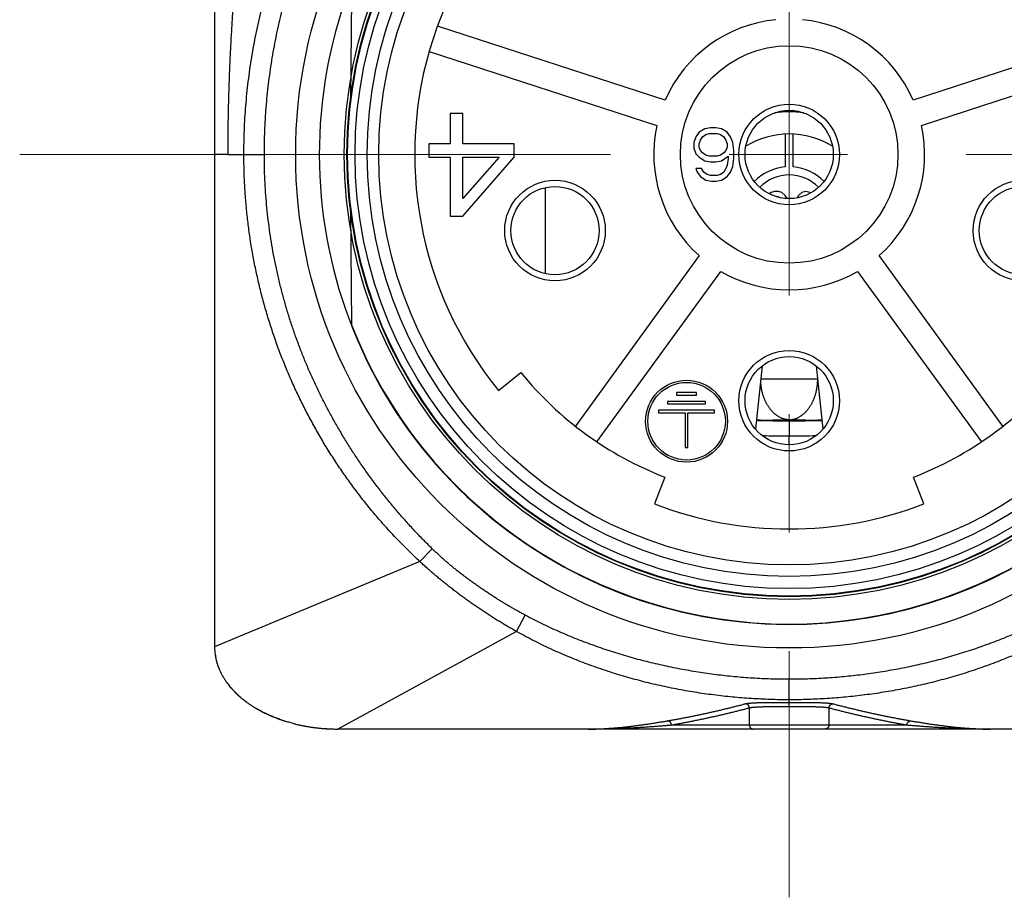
# Model space of a CAD drawing. Header units: millimetres. Extents: x 0 to 1071, y 0 to 742.
# Tile 28 of 130: x 131 to 155, y 362 to 384. Entities that reach past the tile are written whole.
import ezdxf

# ---------------------------------------------------------------- set-up
doc = ezdxf.new("R2010")
doc.units = ezdxf.units.MM
doc.header["$LTSCALE"] = 0.454724
doc.linetypes.add('CENTER', pattern=[50.8, 31.75, -6.35, 6.35, -6.35])
for name, color, linetype in [('NoLayerName_001', 7, 'Continuous'), ('NoLayerName_004', 7, 'Continuous'), ('NoLayerName_006', 7, 'Continuous'), ('NoLayerName_007', 7, 'Continuous')]:
    doc.layers.add(name, color=color, linetype=linetype)

msp = doc.modelspace()

# ---------------------------------------------------------------- linework, layer by layer
at = {"layer": 'NoLayerName_001', "color": 4, "linetype": 'CENTER', "lineweight": 13}
for p, q in [((150, 484), (150, 362.5)), ((168.75, 380.6), (131.25, 380.6))]:
    msp.add_line(p, q, dxfattribs=at)
at = {"layer": 'NoLayerName_001', "color": 60, "linetype": 'Continuous', "lineweight": 25}
for p, q in [((139.336196, 384.747607), (139.31192, 381.965856)), ((146.977202, 381.923892), (141.427546, 383.727084)), ((158.572454, 383.727084), (153.022798, 381.923892)), ((141.226685, 383.108898), (146.776341, 381.305705)), ((153.223659, 381.305705), (158.773315, 383.108898)), ((149.9, 381.097498), (149.9, 380.295826)), ((150.1, 380.295826), (150.1, 381.097498)), ((136.326054, 380.6), (137.211199, 380.6)), ((144.05592, 379.792272), (144.05592, 377.698404)), ((149.5625, 379.674468), (149.524363, 379.638515)), ((149.64375, 379.7), (149.5625, 379.674468)), ((149.74125, 379.7), (149.64375, 379.7)), ((149.690217, 379.57234), (149.725, 379.57234)), ((149.725, 379.57234), (149.79, 379.546809)), ((149.8225, 379.674468), (149.74125, 379.7)), ((149.90375, 379.597872), (149.8225, 379.674468)), ((149.947959, 379.528411), (149.90375, 379.597872)), ((150.22875, 379.597872), (150.195167, 379.545107)), ((150.31, 379.674468), (150.22875, 379.597872)), ((150.4075, 379.7), (150.31, 379.674468)), ((150.505, 379.674468), (150.4075, 379.7)), ((150.519955, 379.66037), (150.505, 379.674468)), ((139.31192, 379.234144), (139.336196, 376.452393)), ((147.806808, 378.134253), (144.791217, 373.983649)), ((155.208783, 373.983649), (152.193192, 378.134253)), ((145.317078, 373.601588), (148.332669, 377.752193)), ((151.667331, 377.752193), (154.682922, 373.601588)), ((142.916903, 374.847143), (143.460264, 375.288458)), ((149.34269, 375.450319), (149.180533, 373.90751)), ((150.65731, 375.450319), (150.819467, 373.90751)), ((149.303564, 375.134438), (150.696436, 375.134438)), ((150, 374.13459), (150, 374.11088)), ((150, 374.11088), (150, 373.742101)), ((150, 373.654042), (150, 373.7421)), ((150, 373.570355), (150, 373.654042)), ((150, 373.523921), (150, 373.570355)), ((146.969313, 372.738985), (146.717506, 372.085844)), ((153.282494, 372.085844), (153.030687, 372.738985)), ((140.997706, 370.684054), (141.30053, 370.994319)), ((140.997706, 370.684054), (135.999901, 368.6)), ((143.357821, 368.974308), (143.56958, 369.373012)), ((143.357821, 368.974309), (138.999929, 366.6)), ((150, 367.150868), (150, 367.811208)), ((149.029426, 366.7), (149.029426, 367.116848)), ((150.970574, 366.7), (150.970574, 367.116848)), ((161, 366.6), (139, 366.6)), ((147.130471, 366.7), (152.869529, 366.7))]:
    msp.add_line(p, q, dxfattribs=at)
for radius in [12.025, 10.8425, 10.28, 10, 2.65, 1.225, 1.075]:
    msp.add_circle((150, 380.6), radius, dxfattribs=at)
for centre, radius, start, end in [((150, 380.6), 9.125, 104.9166666, 219.0833334), ((150, 380.6), 9.125, 320.9166667, 75.0833334), ((150, 380.6), 3.3, 95.651928, 156.348072), ((150, 380.6), 3.3, 23.651928, 84.348072), ((150, 379.1), 2.539938, 81.888632, 98.1010805), ((149.005505, 378.009494), 3.764187, 75.817873, 76.3958293), ((148.998635, 377.982432), 3.792107, 74.8228977, 75.8174213), ((147.349386, 379.221132), 3.588366, 42.7926889, 43.1013266), ((147.316198, 379.190424), 3.633581, 42.3867855, 42.7924954), ((148.993993, 377.965142), 3.81001, 74.6898963, 74.8235988), ((152.686199, 379.188092), 3.636924, 137.2053573, 137.6115349), ((151.003986, 377.973061), 3.801838, 105.1771203, 105.3122337), ((150.997005, 377.999273), 3.774713, 103.5308745, 105.17902), ((152.653928, 379.217954), 3.592956, 136.8991737, 137.2051629), ((150, 380.6), 3.3, 167.651928, 228.348072), ((150, 380.6), 3.3, 311.651928, 12.348072), ((150, 379.1), 2, 58.1214335, 121.8785665), ((150, 379.1), 1.2, 94.7801918, 135.2465236), ((150, 379.1), 1.2, 44.7534764, 85.2198082), ((150, 379.1), 1, 44.4026946, 135.5973054), ((150, 380.6), 3.3, 239.651928, 300.348072), ((150, 380.600031), 11.442011, 201.2533161, 338.7466839), ((150, 380.6), 8.425, 219.0833334, 248.9166666), ((150, 380.6), 8.425, 291.0833333, 320.9166667), ((149.998432, 411.017306), 36.906426, 268.7647106, 270.002435), ((149.436191, 408.457669), 34.327709, 269.6124705, 270.9410853), ((150.564362, 408.453313), 34.323363, 269.0578709, 270.3866339), ((150.002106, 410.993935), 36.883056, 269.9967277, 271.235237), ((150.111865, 403.698175), 29.956284, 268.5228539, 269.7860421), ((149.888206, 403.701743), 29.959851, 270.2137975, 271.4768285), ((150, 380.6), 9.125, 248.9166666, 291.0833333)]:
    msp.add_arc(centre, radius, start, end, dxfattribs=at)
for points, knots in [([(136.712784, 380.6), (136.713777, 380.69889), (136.714308, 380.896728), (136.723837, 381.193393), (136.738598, 381.489907), (136.759538, 381.786124), (136.786415, 382.081904), (136.819304, 382.377107), (136.858194, 382.671591), (136.903096, 382.965217), (136.954037, 383.257842), (137.011072, 383.549318), (137.074253, 383.839497), (137.143629, 384.128233), (137.219253, 384.415377), (137.301176, 384.700782), (137.389448, 384.9843), (137.484115, 385.265769), (137.585181, 385.545029), (137.692642, 385.821911), (137.806498, 386.096243), (137.926746, 386.367853), (138.053385, 386.636569), (138.186412, 386.902219), (138.325828, 387.164618), (138.471572, 387.423595), (138.623515, 387.678997), (138.781558, 387.930641), (138.945517, 388.178412), (139.115512, 388.421955), (139.290533, 388.661795), (139.412737, 388.817435), (139.473129, 388.895761)], [0, 0, 0, 0, 0.296684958, 0.593474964, 0.890349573, 1.187289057, 1.484274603, 1.781288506, 2.078314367, 2.375337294, 2.672344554, 2.969327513, 3.266282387, 3.563210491, 3.860118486, 4.157018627, 4.453929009, 4.750867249, 5.04782939, 5.344808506, 5.641801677, 5.938810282, 6.235840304, 6.53290262, 6.830012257, 7.127163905, 7.424327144, 7.721469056, 8.01855574, 8.315552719, 8.612425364, 8.909139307, 8.909139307, 8.909139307, 8.909139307]), ([(137.211199, 380.600002), (137.212151, 380.695573), (137.212661, 380.886769), (137.221786, 381.173476), (137.235904, 381.460041), (137.255913, 381.746326), (137.281565, 382.032199), (137.312921, 382.31753), (137.349959, 382.602185), (137.392678, 382.886035), (137.441083, 383.168952), (137.495193, 383.45081), (137.555026, 383.731485), (137.620599, 384.010854), (137.69193, 384.288793), (137.769036, 384.565178), (137.851935, 384.839884), (137.940641, 385.112781), (138.035151, 385.383737), (138.135457, 385.652616), (138.241553, 385.91928), (138.353434, 386.183591), (138.471091, 386.445413), (138.594519, 386.704606), (138.723709, 386.961024), (138.858627, 387.214511), (138.999209, 387.46491), (139.145413, 387.712038), (139.297116, 387.955768), (139.454486, 388.195764), (139.61661, 388.432477), (139.729972, 388.586474), (139.785978, 388.663927)], [0, 0, 0, 0, 0.286726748, 0.573552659, 0.860458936, 1.147426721, 1.434437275, 1.721472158, 2.008513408, 2.295543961, 2.582553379, 2.869538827, 3.156500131, 3.443439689, 3.730362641, 4.017277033, 4.304193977, 4.591124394, 4.878068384, 5.165025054, 5.451996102, 5.738986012, 6.026002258, 6.313055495, 6.600158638, 6.887301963, 7.174451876, 7.461575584, 7.748642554, 8.035624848, 8.322497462, 8.609238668, 8.609238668, 8.609238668, 8.609238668]), ([(140.997706, 370.684054), (140.908467, 370.769101), (140.728073, 370.937338), (140.468543, 371.201266), (140.215667, 371.471795), (139.970774, 371.749842), (139.73368, 372.034721), (139.504605, 372.326177), (139.283662, 372.623841), (139.070979, 372.927385), (138.866682, 373.236525), (138.670907, 373.551025), (138.483773, 373.870661), (138.305401, 374.195207), (138.135911, 374.52444), (137.975423, 374.858134), (137.824057, 375.196066), (137.681937, 375.538004), (137.549159, 375.883701), (137.425826, 376.232905), (137.312036, 376.585364), (137.207891, 376.940826), (137.113492, 377.299039), (137.028937, 377.659749), (136.95434, 378.022699), (136.889745, 378.387595), (136.835117, 378.754121), (136.790474, 379.121954), (136.75569, 379.49077), (136.731168, 379.860251), (136.715333, 380.230058), (136.714441, 380.476731), (136.712788, 380.6)], [0, 0, 0, 0, 0.36982325, 0.739894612, 1.110188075, 1.480664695, 1.851273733, 2.221953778, 2.592633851, 2.963236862, 3.333731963, 3.704137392, 4.074472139, 4.444754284, 4.815001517, 5.185231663, 5.555463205, 5.925712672, 6.295985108, 6.666282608, 7.036607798, 7.406964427, 7.777357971, 8.147796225, 8.518288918, 8.888825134, 9.259367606, 9.629872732, 10.000292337, 10.370574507, 10.740664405, 11.110505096, 11.110505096, 11.110505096, 11.110505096]), ([(141.30053, 370.994319), (141.228353, 371.066389), (141.082776, 371.209355), (140.871628, 371.430973), (140.664855, 371.65669), (140.463313, 371.887106), (140.26686, 372.121836), (140.075638, 372.360816), (139.889718, 372.603951), (139.709182, 372.851164), (139.534108, 373.102372), (139.364589, 373.357475), (139.200729, 373.616354), (139.042642, 373.878877), (138.890443, 374.144911), (138.744245, 374.414324), (138.604165, 374.686983), (138.470316, 374.962754), (138.342812, 375.241506), (138.221772, 375.523107), (138.107286, 375.807419), (137.999412, 376.094291), (137.898216, 376.38358), (137.80376, 376.67514), (137.716107, 376.968825), (137.63532, 377.264491), (137.561463, 377.561991), (137.494598, 377.86118), (137.434796, 378.161903), (137.382064, 378.463981), (137.336388, 378.767217), (137.297755, 379.071416), (137.266179, 379.376379), (137.241571, 379.681909), (137.224218, 379.98781), (137.213009, 380.293876), (137.212371, 380.497991), (137.211199, 380.600002)], [0, 0, 0, 0, 0.305994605, 0.612062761, 0.91816969, 1.224276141, 1.530342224, 1.836372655, 2.142406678, 2.448485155, 2.754649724, 3.060922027, 3.367283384, 3.673711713, 3.980186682, 4.286690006, 4.593205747, 4.89972061, 5.206224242, 5.512709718, 5.819177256, 6.125632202, 6.432080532, 6.738528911, 7.044984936, 7.351457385, 7.657956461, 7.964494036, 8.271081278, 8.577707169, 8.884346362, 9.190970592, 9.49754914, 9.804049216, 10.110436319, 10.416674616, 10.722727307, 10.722727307, 10.722727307, 10.722727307]), ([(149.320966, 374.927771), (149.319621, 374.937314), (149.316795, 374.956382), (149.31338, 374.985096), (149.310426, 375.013858), (149.30802, 375.042669), (149.306046, 375.071508), (149.305186, 375.090758), (149.3047, 375.100378)], [0, 0, 0, 0, 0.02891326, 0.0578261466, 0.0867385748, 0.1156491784, 0.1445553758, 0.1734534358, 0.1734534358, 0.1734534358, 0.1734534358]), ([(150.679035, 374.92777), (150.680379, 374.937314), (150.683205, 374.956382), (150.68662, 374.985095), (150.689575, 375.013857), (150.69198, 375.042668), (150.693954, 375.071508), (150.694814, 375.090757), (150.6953, 375.100378)], [0, 0, 0, 0, 0.0289132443, 0.0578261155, 0.0867385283, 0.1156491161, 0.1445552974, 0.173453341, 0.173453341, 0.173453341, 0.173453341]), ([(150, 374.13459), (149.990371, 374.135042), (149.971068, 374.13553), (149.942255, 374.138764), (149.913635, 374.143457), (149.885333, 374.149849), (149.857461, 374.157846), (149.830108, 374.16742), (149.803325, 374.178465), (149.77715, 374.190896), (149.75162, 374.204621), (149.726767, 374.219555), (149.702615, 374.235624), (149.679176, 374.252759), (149.656462, 374.270895), (149.634482, 374.289966), (149.613245, 374.309906), (149.592761, 374.330651), (149.573039, 374.352134), (149.55409, 374.374291), (149.535923, 374.397056), (149.518545, 374.420367), (149.501956, 374.444173), (149.486142, 374.468435), (149.471078, 374.493127), (149.456739, 374.518222), (149.443097, 374.543695), (149.430129, 374.569521), (149.41781, 374.595673), (149.406146, 374.622133), (149.395137, 374.64888), (149.384787, 374.675894), (149.375097, 374.703153), (149.36607, 374.730635), (149.357707, 374.758324), (149.349999, 374.786198), (149.342935, 374.814241), (149.336496, 374.842434), (149.330697, 374.870765), (149.325433, 374.899201), (149.322503, 374.918256), (149.320966, 374.927771)], [0, 0, 0, 0, 0.028920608, 0.057892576, 0.086893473, 0.115898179, 0.144880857, 0.173837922, 0.202791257, 0.231754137, 0.260729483, 0.289712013, 0.318707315, 0.34772945, 0.376786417, 0.405880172, 0.435007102, 0.464158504, 0.493321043, 0.522477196, 0.551605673, 0.580681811, 0.609687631, 0.638637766, 0.66755189, 0.696446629, 0.72533565, 0.754229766, 0.783134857, 0.812049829, 0.840972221, 0.869899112, 0.898827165, 0.927752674, 0.956672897, 0.985589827, 1.014505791, 1.043422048, 1.072338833, 1.101255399, 1.13017022, 1.13017022, 1.13017022, 1.13017022]), ([(150, 374.13459), (150.00963, 374.135042), (150.028933, 374.13553), (150.057745, 374.138764), (150.086366, 374.143457), (150.114667, 374.149849), (150.14254, 374.157846), (150.169892, 374.16742), (150.196675, 374.178465), (150.22285, 374.190896), (150.24838, 374.204621), (150.273233, 374.219555), (150.297385, 374.235624), (150.320824, 374.252759), (150.343538, 374.270895), (150.365518, 374.289966), (150.386755, 374.309906), (150.407239, 374.330651), (150.426961, 374.352134), (150.44591, 374.374291), (150.464077, 374.397056), (150.481455, 374.420367), (150.498044, 374.444173), (150.513858, 374.468435), (150.528922, 374.493126), (150.543261, 374.518221), (150.556902, 374.543695), (150.569871, 374.569521), (150.58219, 374.595673), (150.593854, 374.622133), (150.604863, 374.64888), (150.615213, 374.675894), (150.624903, 374.703152), (150.63393, 374.730635), (150.642293, 374.758324), (150.650001, 374.786198), (150.657065, 374.81424), (150.663503, 374.842434), (150.669303, 374.870764), (150.674567, 374.899201), (150.677497, 374.918255), (150.679035, 374.92777)], [0, 0, 0, 0, 0.028920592, 0.057892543, 0.086893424, 0.115898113, 0.144880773, 0.173837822, 0.202791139, 0.231754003, 0.260729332, 0.289711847, 0.318707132, 0.34772925, 0.376786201, 0.405879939, 0.435006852, 0.464158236, 0.493320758, 0.522476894, 0.551605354, 0.580681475, 0.609687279, 0.638637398, 0.667551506, 0.696446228, 0.725335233, 0.754229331, 0.783134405, 0.812049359, 0.840971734, 0.869898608, 0.898826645, 0.927752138, 0.956672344, 0.985589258, 1.014505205, 1.043421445, 1.072338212, 1.101254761, 1.130169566, 1.130169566, 1.130169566, 1.130169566]), ([(143.56958, 369.373012), (143.542206, 369.387723), (143.487351, 369.416952), (143.405696, 369.461959), (143.324406, 369.507631), (143.243546, 369.554071), (143.163093, 369.601219), (143.083048, 369.64906), (143.003405, 369.697566), (142.92416, 369.746712), (142.84531, 369.796483), (142.766858, 369.846873), (142.688806, 369.897876), (142.611155, 369.949487), (142.533906, 370.001699), (142.457062, 370.054507), (142.380622, 370.107904), (142.304591, 370.161885), (142.228997, 370.216479), (142.153875, 370.271719), (142.079256, 370.327636), (142.005171, 370.384259), (141.931655, 370.44162), (141.858738, 370.499749), (141.786456, 370.558677), (141.714839, 370.618422), (141.643906, 370.678983), (141.573686, 370.740369), (141.504193, 370.802571), (141.435488, 370.865628), (141.367466, 370.929411), (141.322906, 370.972752), (141.30053, 370.994319)], [0, 0, 0, 0, 0.09322907, 0.186464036, 0.279704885, 0.372950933, 0.466200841, 0.559452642, 0.652703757, 0.745951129, 0.839193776, 0.932433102, 1.025670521, 1.118907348, 1.212144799, 1.305383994, 1.398625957, 1.49187095, 1.585116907, 1.678362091, 1.771605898, 1.864848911, 1.958092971, 2.051341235, 2.144598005, 2.237863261, 2.331132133, 2.424400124, 2.517663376, 2.610918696, 2.704163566, 2.797396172, 2.797396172, 2.797396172, 2.797396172]), ([(143.357821, 368.974308), (143.323918, 368.993451), (143.255967, 369.031488), (143.154888, 369.090041), (143.05431, 369.14946), (142.954326, 369.20988), (142.854911, 369.27123), (142.756072, 369.333497), (142.657804, 369.396649), (142.560113, 369.46068), (142.463006, 369.52559), (142.366485, 369.591378), (142.270556, 369.658044), (142.175224, 369.725586), (142.080495, 369.794002), (141.98638, 369.863294), (141.892899, 369.933464), (141.800074, 370.004515), (141.707924, 370.076447), (141.616472, 370.149265), (141.525737, 370.222968), (141.435741, 370.297558), (141.346505, 370.373041), (141.258043, 370.449407), (141.17041, 370.526697), (141.083495, 370.604768), (141.026368, 370.657701), (140.997706, 370.684054)], [0, 0, 0, 0, 0.116802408, 0.233613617, 0.350431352, 0.467252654, 0.584073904, 0.700890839, 0.817699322, 0.934501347, 1.051302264, 1.168107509, 1.284922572, 1.401752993, 1.518604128, 1.635475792, 1.752362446, 1.869258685, 1.986159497, 2.103060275, 2.219956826, 2.336845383, 2.453722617, 2.570585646, 2.687432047, 2.804259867, 2.921067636, 2.921067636, 2.921067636, 2.921067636]), ([(150, 367.811208), (149.925793, 367.811802), (149.777351, 367.812123), (149.554734, 367.817805), (149.332188, 367.826569), (149.109778, 367.838956), (148.887567, 367.854793), (148.665618, 367.874099), (148.443994, 367.896842), (148.222754, 367.923003), (148.001956, 367.952571), (147.781657, 367.985554), (147.56191, 368.021957), (147.342767, 368.061784), (147.124282, 368.105042), (146.906509, 368.151734), (146.689501, 368.201865), (146.473313, 368.255441), (146.258006, 368.312472), (146.043642, 368.372969), (145.830282, 368.436944), (145.617989, 368.504406), (145.406825, 368.575367), (145.196853, 368.649838), (144.988139, 368.727827), (144.780758, 368.80934), (144.574793, 368.894375), (144.370336, 368.982943), (144.167454, 369.075002), (143.966314, 369.170703), (143.766709, 369.269484), (143.635432, 369.338795), (143.56958, 369.373012)], [0, 0, 0, 0, 0.222629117, 0.445305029, 0.668020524, 0.890767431, 1.113536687, 1.336318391, 1.559101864, 1.78187597, 2.004635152, 2.227380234, 2.450112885, 2.672835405, 2.895550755, 3.1182626, 3.340975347, 3.563692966, 3.786415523, 4.009143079, 4.231876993, 4.454619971, 4.67737612, 4.900151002, 5.122951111, 5.345771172, 5.56859415, 5.791404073, 6.014186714, 6.236929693, 6.459622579, 6.682256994, 6.682256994, 6.682256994, 6.682256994]), ([(156.43042, 369.373012), (156.364568, 369.338795), (156.233291, 369.269484), (156.033686, 369.170703), (155.832546, 369.075002), (155.629664, 368.982943), (155.425207, 368.894375), (155.219242, 368.80934), (155.011861, 368.727827), (154.803147, 368.649838), (154.593175, 368.575367), (154.382011, 368.504406), (154.169718, 368.436944), (153.956358, 368.372969), (153.741994, 368.312472), (153.526687, 368.255441), (153.310499, 368.201865), (153.093491, 368.151734), (152.875718, 368.105042), (152.657233, 368.061784), (152.43809, 368.021957), (152.218343, 367.985554), (151.998044, 367.952571), (151.777246, 367.923003), (151.556006, 367.896842), (151.334382, 367.874099), (151.112433, 367.854793), (150.890222, 367.838956), (150.667812, 367.826569), (150.445266, 367.817805), (150.222649, 367.812123), (150.074207, 367.811802), (150, 367.811208)], [0, 0, 0, 0, 0.222634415, 0.445327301, 0.668070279, 0.89085292, 1.113662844, 1.336485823, 1.559305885, 1.782105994, 2.004880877, 2.227637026, 2.450380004, 2.673113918, 2.895841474, 3.11856403, 3.34128165, 3.563994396, 3.786706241, 4.009421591, 4.23214411, 4.454876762, 4.677621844, 4.900381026, 5.123155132, 5.345938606, 5.56872031, 5.791489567, 6.014236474, 6.236951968, 6.459627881, 6.682256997, 6.682256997, 6.682256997, 6.682256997]), ([(150, 367.312793), (149.923158, 367.313412), (149.769446, 367.313746), (149.538925, 367.319669), (149.308478, 367.328813), (149.078176, 367.341747), (148.848083, 367.358296), (148.618267, 367.378484), (148.388795, 367.402285), (148.15973, 367.429682), (147.931135, 367.460673), (147.703074, 367.49528), (147.475608, 367.53352), (147.248796, 367.575411), (147.0227, 367.62097), (146.79738, 367.670217), (146.572898, 367.723167), (146.349319, 367.779838), (146.126714, 367.840253), (145.905159, 367.904434), (145.684729, 367.972402), (145.4655, 368.04418), (145.247548, 368.11979), (145.03095, 368.199252), (144.815787, 368.28259), (144.602147, 368.369806), (144.390116, 368.460881), (144.179797, 368.555813), (143.971263, 368.654541), (143.764697, 368.757213), (143.559866, 368.86321), (143.425329, 368.93759), (143.357821, 368.974309)], [0, 0, 0, 0, 0.230533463, 0.461116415, 0.691740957, 0.922398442, 1.153079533, 1.383774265, 1.614472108, 1.845162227, 2.075838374, 2.306500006, 2.537148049, 2.767784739, 2.998413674, 3.229039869, 3.459669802, 3.690309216, 3.92095641, 4.151609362, 4.38226816, 4.612935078, 4.843614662, 5.074313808, 5.30504119, 5.535792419, 5.766549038, 5.997293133, 6.228008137, 6.45867895, 6.689292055, 6.919835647, 6.919835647, 6.919835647, 6.919835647]), ([(156.642179, 368.974309), (156.574671, 368.93759), (156.440135, 368.86321), (156.235303, 368.757213), (156.028737, 368.654541), (155.820203, 368.555813), (155.609884, 368.460881), (155.397853, 368.369806), (155.184213, 368.28259), (154.96905, 368.199252), (154.752452, 368.11979), (154.5345, 368.04418), (154.315271, 367.972402), (154.094841, 367.904434), (153.873286, 367.840253), (153.650681, 367.779838), (153.427102, 367.723167), (153.20262, 367.670217), (152.9773, 367.62097), (152.751204, 367.575411), (152.524392, 367.53352), (152.296926, 367.49528), (152.068865, 367.460673), (151.84027, 367.429682), (151.611205, 367.402285), (151.381733, 367.378484), (151.151917, 367.358296), (150.921824, 367.341747), (150.691522, 367.328813), (150.461075, 367.319669), (150.230554, 367.313746), (150.076842, 367.313412), (150, 367.312793)], [0, 0, 0, 0, 0.230543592, 0.461156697, 0.69182751, 0.922542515, 1.15328661, 1.38404323, 1.614794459, 1.845521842, 2.076220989, 2.306900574, 2.537567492, 2.768226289, 2.998879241, 3.229526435, 3.460165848, 3.690795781, 3.921421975, 4.15205091, 4.3826876, 4.613335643, 4.843997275, 5.074673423, 5.305363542, 5.536061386, 5.766756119, 5.99743721, 6.228094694, 6.458719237, 6.689302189, 6.919835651, 6.919835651, 6.919835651, 6.919835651]), ([(147.035649, 366.799856), (147.067628, 366.805405), (147.131609, 366.816376), (147.227447, 366.833595), (147.323208, 366.851251), (147.418876, 366.869411), (147.514457, 366.888039), (147.60995, 366.907124), (147.705356, 366.92665), (147.800675, 366.946602), (147.895907, 366.966964), (147.991054, 366.987721), (148.086116, 367.008858), (148.181091, 367.030376), (148.275977, 367.052276), (148.370772, 367.074558), (148.465475, 367.097225), (148.560083, 367.120277), (148.654596, 367.143711), (148.749007, 367.167545), (148.843331, 367.191717), (148.906114, 367.208212), (148.937518, 367.216411)], [0, 0, 0, 0, 0.097370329, 0.194742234, 0.292116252, 0.389492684, 0.486871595, 0.584252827, 0.681636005, 0.779020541, 0.876405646, 0.973790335, 1.071173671, 1.168555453, 1.265935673, 1.363314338, 1.460691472, 1.558067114, 1.655441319, 1.752814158, 1.850185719, 1.947556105, 1.947556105, 1.947556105, 1.947556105]), ([(147.130471, 366.7), (147.162402, 366.705555), (147.226286, 366.716538), (147.32198, 366.733778), (147.417594, 366.751455), (147.513117, 366.769639), (147.608551, 366.78829), (147.703897, 366.8074), (147.799156, 366.826951), (147.894327, 366.846928), (147.989411, 366.867316), (148.08441, 366.888098), (148.179323, 366.909261), (148.274149, 366.930803), (148.368887, 366.952725), (148.463534, 366.975027), (148.55809, 366.997707), (148.652552, 367.020767), (148.746921, 367.044202), (148.841191, 367.068027), (148.935375, 367.092184), (148.998068, 367.108657), (149.029426, 367.116848)], [0, 0, 0, 0, 0.097231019, 0.194463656, 0.291698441, 0.388935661, 0.486175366, 0.583417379, 0.680661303, 0.777906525, 0.875152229, 0.9723974, 1.069641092, 1.166883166, 1.264123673, 1.361362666, 1.4586002, 1.555836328, 1.653071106, 1.750304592, 1.847536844, 1.94476792, 1.94476792, 1.94476792, 1.94476792]), ([(148.937518, 367.216406), (148.946178, 367.2183), (148.963427, 367.222533), (148.989815, 367.226227), (149.016235, 367.229467), (149.042713, 367.232141), (149.069216, 367.234401), (149.095743, 367.236339), (149.122291, 367.238024), (149.148855, 367.239485), (149.17543, 367.24076), (149.202012, 367.241887), (149.228598, 367.242892), (149.255186, 367.243787), (149.281776, 367.244584), (149.308368, 367.245295), (149.334962, 367.245933), (149.361558, 367.246509), (149.388155, 367.247024), (149.414753, 367.247484), (149.450219, 367.248029), (149.494554, 367.248592), (149.547758, 367.249112), (149.609831, 367.249575), (149.689639, 367.250009), (149.796049, 367.250387), (149.902458, 367.250562), (149.973398, 367.250569), (150, 367.250579)], [0, 0, 0, 0, 0.026595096, 0.053229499, 0.079858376, 0.106462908, 0.133058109, 0.159654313, 0.186255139, 0.212859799, 0.239466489, 0.266072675, 0.292676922, 0.319279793, 0.345881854, 0.372483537, 0.399085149, 0.42568687, 0.452288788, 0.478890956, 0.505493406, 0.558699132, 0.61190578, 0.665112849, 0.744922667, 0.851333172, 0.984344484, 1.06415148, 1.06415148, 1.06415148, 1.06415148]), ([(149.029448, 367.116848), (149.02932, 367.119275), (149.029195, 367.124155), (149.028219, 367.131439), (149.026786, 367.138684), (149.024821, 367.145841), (149.022357, 367.152868), (149.019398, 367.159722), (149.015955, 367.166359), (149.01204, 367.172735), (149.007661, 367.178807), (149.002829, 367.18453), (148.997556, 367.189858), (148.991885, 367.194767), (148.985861, 367.199237), (148.979529, 367.203249), (148.972932, 367.206781), (148.966116, 367.20981), (148.959125, 367.212323), (148.952, 367.214274), (148.944797, 367.215735), (148.939932, 367.216135), (148.937518, 367.216406)], [0, 0, 0, 0, 0.0072913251, 0.0146319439, 0.0220152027, 0.0294330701, 0.0368769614, 0.0443385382, 0.0518104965, 0.0592873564, 0.0667662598, 0.0742477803, 0.0817357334, 0.0892304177, 0.0967274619, 0.1042198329, 0.1116988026, 0.1191549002, 0.126578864, 0.1339626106, 0.1413002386, 0.1485890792, 0.1485890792, 0.1485890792, 0.1485890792]), ([(149.029426, 367.116848), (149.037302, 367.11874), (149.052975, 367.12297), (149.077049, 367.126667), (149.101157, 367.129905), (149.12533, 367.132577), (149.14953, 367.134833), (149.173757, 367.136767), (149.198005, 367.138448), (149.222272, 367.139905), (149.246551, 367.141175), (149.270837, 367.142295), (149.295128, 367.143295), (149.319421, 367.144183), (149.343716, 367.144973), (149.368014, 367.145677), (149.392313, 367.146309), (149.416614, 367.146878), (149.440917, 367.147387), (149.465221, 367.147841), (149.489526, 367.148244), (149.521934, 367.148718), (149.562447, 367.149204), (149.619167, 367.149723), (149.692093, 367.150196), (149.789327, 367.150618), (149.894664, 367.150848), (149.967589, 367.150851), (150, 367.150868)], [0, 0, 0, 0, 0.0243003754, 0.0486439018, 0.0729816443, 0.0972925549, 0.1215931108, 0.14589468, 0.1702013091, 0.1945121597, 0.2188252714, 0.2431378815, 0.2674483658, 0.2917573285, 0.3160653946, 0.3403730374, 0.3646805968, 0.3889882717, 0.4132961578, 0.4376043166, 0.4619127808, 0.4862215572, 0.5348399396, 0.5834590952, 0.6563877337, 0.7536231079, 0.8751646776, 0.9723979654, 0.9723979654, 0.9723979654, 0.9723979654]), ([(150, 367.250579), (150.053205, 367.250535), (150.141879, 367.250532), (150.266024, 367.250191), (150.354699, 367.249788), (150.42564, 367.249324), (150.478844, 367.24887), (150.52318, 367.248375), (150.558648, 367.247893), (150.585247, 367.247484), (150.611845, 367.247024), (150.638442, 367.246509), (150.665038, 367.245933), (150.691632, 367.245295), (150.718224, 367.244583), (150.744814, 367.243787), (150.771402, 367.242892), (150.797988, 367.241886), (150.82457, 367.24076), (150.851145, 367.239485), (150.877709, 367.238024), (150.904257, 367.236339), (150.930784, 367.2344), (150.957287, 367.23214), (150.983765, 367.229467), (151.010185, 367.226227), (151.036574, 367.222533), (151.053822, 367.218299), (151.062482, 367.216405)], [0, 0, 0, 0, 0.15961369, 0.266023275, 0.372435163, 0.425642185, 0.478849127, 0.532055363, 0.558658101, 0.585260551, 0.61186272, 0.638464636, 0.665066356, 0.691667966, 0.718269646, 0.744871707, 0.771474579, 0.798078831, 0.824685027, 0.851291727, 0.877896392, 0.90449721, 0.93109339, 0.957688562, 0.984293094, 1.010922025, 1.037556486, 1.064151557, 1.064151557, 1.064151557, 1.064151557]), ([(150, 367.150868), (150.048617, 367.150826), (150.129644, 367.150828), (150.234981, 367.15052), (150.31601, 367.150144), (150.380833, 367.149723), (150.437553, 367.149204), (150.478066, 367.148718), (150.510474, 367.148244), (150.534779, 367.147841), (150.559083, 367.147387), (150.583386, 367.146878), (150.607687, 367.146309), (150.631986, 367.145677), (150.656284, 367.144973), (150.680579, 367.144183), (150.704872, 367.143295), (150.729163, 367.142295), (150.753449, 367.141175), (150.777728, 367.139905), (150.801995, 367.138448), (150.826243, 367.136767), (150.85047, 367.134833), (150.87467, 367.132576), (150.898843, 367.129905), (150.922951, 367.126667), (150.947025, 367.122971), (150.962698, 367.11874), (150.970574, 367.116848)], [0, 0, 0, 0, 0.1458497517, 0.2430834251, 0.3160102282, 0.3889388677, 0.437558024, 0.4861764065, 0.5104851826, 0.5347936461, 0.5591018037, 0.5834096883, 0.607717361, 0.6320249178, 0.6563325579, 0.6806406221, 0.7049495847, 0.7292600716, 0.7535726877, 0.7778858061, 0.8021966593, 0.826503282, 0.8508048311, 0.8751053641, 0.8994162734, 0.9237540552, 0.9480976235, 0.9723979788, 0.9723979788, 0.9723979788, 0.9723979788]), ([(150.970574, 367.116848), (150.970701, 367.119274), (150.970827, 367.124154), (150.971802, 367.131438), (150.973234, 367.138681), (150.975198, 367.145838), (150.977662, 367.152865), (150.98062, 367.159718), (150.984061, 367.166354), (150.987976, 367.172731), (150.992353, 367.178802), (150.997184, 367.184526), (151.002455, 367.189854), (151.008125, 367.194763), (151.014147, 367.199234), (151.020478, 367.203246), (151.027074, 367.206779), (151.033889, 367.20981), (151.040878, 367.212325), (151.048001, 367.214276), (151.055204, 367.215739), (151.060068, 367.21614), (151.062482, 367.216411)], [0, 0, 0, 0, 0.0072905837, 0.0146304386, 0.0220129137, 0.0294299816, 0.0368730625, 0.0443338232, 0.0518049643, 0.0592810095, 0.066759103, 0.0742398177, 0.0817269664, 0.0892208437, 0.0967170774, 0.1042086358, 0.1116867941, 0.1191420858, 0.126565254, 0.1339482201, 0.1412850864, 0.1485731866, 0.1485731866, 0.1485731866, 0.1485731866]), ([(150.970574, 367.116848), (151.001932, 367.108657), (151.064625, 367.092184), (151.158809, 367.068027), (151.253079, 367.044201), (151.347448, 367.020766), (151.44191, 366.997707), (151.536466, 366.975027), (151.631113, 366.952725), (151.725851, 366.930803), (151.820677, 366.909261), (151.91559, 366.888098), (152.010589, 366.867316), (152.105673, 366.846928), (152.200844, 366.826951), (152.296103, 366.8074), (152.391449, 366.78829), (152.486883, 366.769639), (152.582406, 366.751455), (152.67802, 366.733778), (152.773714, 366.716538), (152.837598, 366.705555), (152.869529, 366.7)], [0, 0, 0, 0, 0.097231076, 0.194463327, 0.291696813, 0.388931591, 0.48616772, 0.583405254, 0.680644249, 0.777884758, 0.875126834, 0.972370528, 1.0696157, 1.166861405, 1.264106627, 1.36135055, 1.458592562, 1.555832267, 1.653069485, 1.75030427, 1.847536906, 1.944767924, 1.944767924, 1.944767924, 1.944767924]), ([(151.062482, 367.216411), (151.093886, 367.208212), (151.156669, 367.191717), (151.250993, 367.167544), (151.345404, 367.143711), (151.439917, 367.120277), (151.534525, 367.097225), (151.629228, 367.074558), (151.724023, 367.052275), (151.818909, 367.030376), (151.913884, 367.008858), (152.008946, 366.987721), (152.104093, 366.966964), (152.199325, 366.946602), (152.294644, 366.92665), (152.39005, 366.907124), (152.485543, 366.888039), (152.581124, 366.869411), (152.676792, 366.851251), (152.772553, 366.833595), (152.868391, 366.816376), (152.932372, 366.805405), (152.964351, 366.799856)], [0, 0, 0, 0, 0.097370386, 0.194741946, 0.292114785, 0.389488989, 0.486864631, 0.584241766, 0.681620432, 0.779000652, 0.876382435, 0.973765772, 1.071150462, 1.168535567, 1.265920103, 1.363303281, 1.460684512, 1.558063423, 1.655439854, 1.752813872, 1.850185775, 1.947556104, 1.947556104, 1.947556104, 1.947556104]), ([(145.103032, 366.6), (145.13544, 366.600224), (145.200264, 366.60035), (145.297481, 366.602469), (145.39467, 366.605673), (145.491814, 366.610121), (145.588895, 366.615702), (145.685903, 366.622377), (145.782834, 366.630088), (145.879687, 366.63878), (145.976462, 366.648399), (146.073157, 366.658891), (146.169772, 366.670202), (146.266308, 366.682275), (146.362762, 366.695058), (146.459136, 366.708495), (146.555428, 366.722533), (146.651637, 366.737116), (146.747765, 366.752188), (146.843807, 366.767706), (146.939773, 366.783569), (147.003689, 366.794456), (147.03565, 366.79986)], [0, 0, 0, 0, 0.097227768, 0.194463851, 0.291706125, 0.388950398, 0.486190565, 0.583424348, 0.680658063, 0.777897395, 0.875146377, 0.972407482, 1.06968172, 1.166968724, 1.264266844, 1.361573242, 1.458883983, 1.556194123, 1.653497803, 1.750788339, 1.848058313, 1.945299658, 1.945299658, 1.945299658, 1.945299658]), ([(145.103032, 366.6), (145.13687, 366.600104), (145.204548, 366.600162), (145.306062, 366.601149), (145.40757, 366.60265), (145.509068, 366.604746), (145.610554, 366.607391), (145.712025, 366.610574), (145.81348, 366.614273), (145.914916, 366.618466), (146.016334, 366.623134), (146.117733, 366.628257), (146.219112, 366.633813), (146.320469, 366.639782), (146.421805, 366.646144), (146.523118, 366.652879), (146.624408, 366.659966), (146.725673, 366.667384), (146.826913, 366.675111), (146.928126, 366.683137), (147.029314, 366.691404), (147.096751, 366.697155), (147.130471, 366.7)], [0, 0, 0, 0, 0.101515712, 0.203033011, 0.304551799, 0.406071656, 0.507591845, 0.60911193, 0.71063285, 0.812155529, 0.913680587, 1.015208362, 1.116738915, 1.218272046, 1.319807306, 1.421344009, 1.522881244, 1.624417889, 1.72595262, 1.827483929, 1.929010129, 2.030529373, 2.030529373, 2.030529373, 2.030529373]), ([(147.130471, 366.7), (147.130352, 366.702478), (147.130249, 366.707462), (147.129273, 366.714905), (147.127819, 366.722309), (147.125809, 366.729623), (147.123278, 366.736801), (147.12023, 366.743795), (147.116676, 366.75056), (147.112628, 366.757046), (147.108095, 366.763207), (147.103089, 366.768996), (147.09762, 366.774359), (147.091738, 366.779274), (147.085491, 366.78372), (147.078928, 366.787678), (147.072099, 366.791125), (147.065053, 366.79404), (147.057838, 366.796407), (147.050502, 366.79818), (147.043101, 366.799435), (147.038122, 366.799666), (147.035649, 366.799856)], [0, 0, 0, 0, 0.0074433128, 0.0149408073, 0.0224846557, 0.0300655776, 0.037673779, 0.0452998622, 0.0529357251, 0.0605754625, 0.068216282, 0.0758594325, 0.0835100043, 0.0911690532, 0.0988321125, 0.106491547, 0.1141376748, 0.1217598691, 0.1293476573, 0.13689184, 0.1443856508, 0.1518259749, 0.1518259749, 0.1518259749, 0.1518259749]), ([(149.029426, 366.7), (149.029525, 366.697478), (149.02958, 366.692404), (149.030519, 366.68482), (149.031954, 366.677271), (149.033969, 366.669811), (149.036528, 366.662491), (149.039626, 366.655362), (149.043252, 366.648477), (149.047396, 366.641885), (149.052047, 366.63564), (149.057195, 366.629792), (149.062828, 366.6244), (149.068894, 366.619488), (149.075337, 366.615073), (149.082103, 366.611179), (149.089139, 366.607823), (149.09639, 366.605031), (149.103801, 366.602814), (149.111321, 366.601223), (149.118891, 366.600174), (149.123963, 366.60011), (149.126484, 366.6)], [0, 0, 0, 0, 0.0075726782, 0.0152055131, 0.0228889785, 0.0306120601, 0.0383633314, 0.046131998, 0.0539089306, 0.0616877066, 0.0694656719, 0.0772450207, 0.0850326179, 0.0928308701, 0.1006356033, 0.1084387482, 0.1162296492, 0.1239963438, 0.1317268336, 0.1394103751, 0.147038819, 0.1546080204, 0.1546080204, 0.1546080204, 0.1546080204]), ([(150.970574, 366.7), (150.970475, 366.697478), (150.97042, 366.692404), (150.969481, 366.68482), (150.968046, 366.677271), (150.966031, 366.669811), (150.963472, 366.662491), (150.960374, 366.655362), (150.956748, 366.648477), (150.952604, 366.641885), (150.947953, 366.63564), (150.942805, 366.629792), (150.937172, 366.6244), (150.931106, 366.619488), (150.924663, 366.615073), (150.917897, 366.611179), (150.910861, 366.607823), (150.90361, 366.605031), (150.896199, 366.602814), (150.888679, 366.601223), (150.881109, 366.600174), (150.876037, 366.60011), (150.873516, 366.6)], [0, 0, 0, 0, 0.0075726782, 0.0152055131, 0.0228889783, 0.0306120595, 0.0383633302, 0.0461319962, 0.053908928, 0.0616877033, 0.069465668, 0.0772450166, 0.0850326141, 0.0928308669, 0.1006356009, 0.1084387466, 0.1162296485, 0.1239963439, 0.1317268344, 0.1394103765, 0.1470388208, 0.1546080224, 0.1546080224, 0.1546080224, 0.1546080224]), ([(152.869529, 366.7), (152.869648, 366.702478), (152.869751, 366.707462), (152.870727, 366.714906), (152.872181, 366.722309), (152.87419, 366.729624), (152.876721, 366.736802), (152.87977, 366.743797), (152.883323, 366.750561), (152.887371, 366.757048), (152.891904, 366.763209), (152.89691, 366.768998), (152.902378, 366.774361), (152.908261, 366.779276), (152.914508, 366.783723), (152.921071, 366.787681), (152.9279, 366.791128), (152.934947, 366.794043), (152.942161, 366.796411), (152.949497, 366.798183), (152.956899, 366.799439), (152.961878, 366.79967), (152.96435, 366.79986)], [0, 0, 0, 0, 0.0074434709, 0.0149411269, 0.0224851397, 0.0300662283, 0.0376745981, 0.0453008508, 0.0529368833, 0.0605767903, 0.0682177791, 0.0758610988, 0.0835118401, 0.0911710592, 0.0988342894, 0.1064938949, 0.1141401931, 0.1217625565, 0.1293505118, 0.1368948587, 0.1443888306, 0.1518293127, 0.1518293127, 0.1518293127, 0.1518293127]), ([(152.869529, 366.7), (152.903245, 366.697153), (152.970672, 366.691402), (153.071843, 366.683124), (153.173033, 366.675084), (153.27425, 366.667342), (153.375497, 366.659911), (153.476776, 366.652818), (153.578086, 366.646082), (153.679427, 366.639722), (153.780795, 366.633758), (153.882187, 366.62821), (153.983603, 366.623098), (154.085039, 366.61844), (154.186492, 366.614256), (154.287961, 366.610566), (154.389444, 366.607389), (154.490937, 366.604747), (154.592438, 366.602652), (154.693945, 366.60115), (154.795456, 366.600162), (154.863131, 366.600104), (154.896968, 366.6)], [0, 0, 0, 0, 0.101508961, 0.203016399, 0.304524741, 0.4060366, 0.507554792, 0.609081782, 0.710616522, 0.812156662, 0.913700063, 1.015244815, 1.116789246, 1.218331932, 1.319871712, 1.4214077, 1.522939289, 1.624466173, 1.72598835, 1.827506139, 1.929020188, 2.030531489, 2.030531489, 2.030531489, 2.030531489]), ([(152.96435, 366.79986), (152.996295, 366.794458), (153.060168, 366.783577), (153.156054, 366.767718), (153.252001, 366.752206), (153.348033, 366.73714), (153.444168, 366.722562), (153.540418, 366.70853), (153.636788, 366.695097), (153.733273, 366.682316), (153.829864, 366.670243), (153.926553, 366.658932), (154.023331, 366.648438), (154.12019, 366.638816), (154.217122, 366.63012), (154.314118, 366.622405), (154.41117, 366.615724), (154.508269, 366.610137), (154.605407, 366.605683), (154.702575, 366.602473), (154.799765, 366.600351), (154.864569, 366.600224), (154.896968, 366.6)], [0, 0, 0, 0, 0.097193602, 0.194378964, 0.291567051, 0.3887695, 0.485998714, 0.583266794, 0.680571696, 0.777901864, 0.875246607, 0.972596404, 1.069942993, 1.167279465, 1.264600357, 1.361901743, 1.459181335, 1.556438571, 1.653674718, 1.750892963, 1.848098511, 1.945298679, 1.945298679, 1.945298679, 1.945298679])]:
    msp.add_open_spline(points, degree=3, knots=knots, dxfattribs=at)
at = {"layer": 'NoLayerName_004', "color": 60, "linetype": 'Continuous', "lineweight": 25}
for p, q in [((142.05, 381.6), (141.7375, 381.6)), ((141.7375, 381.6), (141.7375, 380.855319)), ((142.05, 380.855319), (142.05, 381.6)), ((148.08125, 381.25), (147.945833, 381.22234)), ((148.216667, 381.25), (148.08125, 381.25)), ((148.352083, 381.22234), (148.216667, 381.25)), ((147.729167, 381.028723), (147.675, 380.890426)), ((147.810417, 381.139362), (147.729167, 381.028723)), ((147.945833, 381.22234), (147.810417, 381.139362)), ((147.8375, 380.945745), (147.891667, 381.028723)), ((147.891667, 381.028723), (147.972917, 381.084043)), ((147.972917, 381.084043), (148.054167, 381.111702)), ((148.054167, 381.111702), (148.24375, 381.111702)), ((148.24375, 381.111702), (148.325, 381.084043)), ((148.325, 381.084043), (148.40625, 381.028723)), ((148.4875, 381.139362), (148.352083, 381.22234)), ((148.40625, 381.028723), (148.460417, 380.945745)), ((148.56875, 381.028723), (148.4875, 381.139362)), ((148.622917, 380.890426), (148.56875, 381.028723)), ((141.7375, 380.855319), (141.216667, 380.855319)), ((141.216667, 380.855319), (141.216667, 380.53617)), ((143.3, 380.855319), (142.05, 380.855319)), ((143.3, 380.53617), (143.3, 380.855319)), ((147.675, 380.890426), (147.675, 380.752128)), ((147.675, 380.752128), (147.729167, 380.61383)), ((147.810417, 380.862766), (147.8375, 380.945745)), ((147.810417, 380.779787), (147.810417, 380.862766)), ((147.8375, 380.696808), (147.810417, 380.779787)), ((148.460417, 380.945745), (148.4875, 380.862766)), ((148.4875, 380.779787), (148.460417, 380.696808)), ((148.4875, 380.862766), (148.4875, 380.779787)), ((148.65, 380.696808), (148.622917, 380.890426)), ((141.216667, 380.53617), (141.7375, 380.53617)), ((141.7375, 380.53617), (141.7375, 379.1)), ((142.05, 379.1), (143.3, 380.53617)), ((142.935417, 380.53617), (142.05, 379.525532)), ((142.05, 380.53617), (142.935417, 380.53617)), ((142.05, 379.525532), (142.05, 380.53617)), ((147.729167, 380.61383), (147.810417, 380.530851)), ((147.810417, 380.530851), (147.945833, 380.447872)), ((147.891667, 380.641489), (147.8375, 380.696808)), ((147.972917, 380.58617), (147.891667, 380.641489)), ((148.054167, 380.558511), (147.972917, 380.58617)), ((148.24375, 380.558511), (148.054167, 380.558511)), ((148.325, 380.58617), (148.24375, 380.558511)), ((148.40625, 380.641489), (148.325, 380.58617)), ((148.352083, 380.447872), (148.514583, 380.558511)), ((148.460417, 380.696808), (148.40625, 380.641489)), ((148.514583, 380.558511), (148.514583, 380.503192)), ((148.65, 380.503192), (148.65, 380.696808)), ((147.945833, 380.447872), (148.08125, 380.420213)), ((148.08125, 380.420213), (148.216667, 380.420213)), ((148.216667, 380.420213), (148.352083, 380.447872)), ((148.4875, 380.337234), (148.460417, 380.254255)), ((148.514583, 380.503192), (148.4875, 380.337234)), ((148.56875, 380.171277), (148.622917, 380.309575)), ((148.622917, 380.309575), (148.65, 380.503192)), ((147.729167, 380.254255), (147.75625, 380.171277)), ((147.864583, 380.254255), (147.729167, 380.254255)), ((147.75625, 380.171277), (147.8375, 380.060638)), ((147.8375, 380.060638), (147.972917, 379.97766)), ((147.91875, 380.171277), (147.864583, 380.254255)), ((148, 380.115957), (147.91875, 380.171277)), ((148.08125, 380.088298), (148, 380.115957)), ((148.24375, 380.088298), (148.08125, 380.088298)), ((148.325, 380.115957), (148.24375, 380.088298)), ((148.40625, 380.171277), (148.325, 380.115957)), ((148.352083, 379.97766), (148.4875, 380.060638)), ((148.460417, 380.254255), (148.40625, 380.171277)), ((148.4875, 380.060638), (148.56875, 380.171277)), ((147.972917, 379.97766), (148.108333, 379.95)), ((148.108333, 379.95), (148.216667, 379.95)), ((148.216667, 379.95), (148.352083, 379.97766)), ((141.7375, 379.1), (142.05, 379.1)), ((147.255, 374.8), (147.255, 374.737)), ((147.745, 374.8), (147.255, 374.8)), ((147.745, 374.737), (147.745, 374.8)), ((147.03625, 374.583), (147.03625, 374.52)), ((147.96375, 374.583), (147.03625, 374.583)), ((147.03625, 374.52), (147.96375, 374.52)), ((147.255, 374.737), (147.745, 374.737)), ((147.96375, 374.52), (147.96375, 374.583)), ((146.8175, 374.366), (146.8175, 374.303)), ((148.1825, 374.366), (146.8175, 374.366)), ((146.8175, 374.303), (147.4685, 374.303)), ((147.4685, 374.303), (147.4685, 373.463)), ((147.5315, 373.463), (147.5315, 374.303)), ((147.5315, 374.303), (148.1825, 374.303)), ((148.1825, 374.303), (148.1825, 374.366)), ((147.4685, 373.463), (147.5315, 373.463))]:
    msp.add_line(p, q, dxfattribs=at)
for radius in [0.9975, 0.945]:
    msp.add_circle((147.5, 374.1), radius, dxfattribs=at)
at = {"layer": 'NoLayerName_006', "color": 60, "linetype": 'Continuous', "lineweight": 25}
for centre, radius in [((144.293661, 378.745898), 1.225), ((144.293661, 378.745898), 1.075), ((155.706339, 378.745898), 1.225), ((155.706339, 378.745898), 1.075), ((150, 374.6), 1.225), ((150, 374.6), 1.075)]:
    msp.add_circle(centre, radius, dxfattribs=at)
at = {"layer": 'NoLayerName_007', "color": 60, "linetype": 'Continuous', "lineweight": 25}
for p, q in [((136, 389.6), (136, 368.6)), ((136.326054, 380.6), (135.99983, 380.6))]:
    msp.add_line(p, q, dxfattribs=at)
msp.add_lwpolyline([(137.967644, 366.722148), (138.064242, 366.699816), (138.325284, 366.651349), (138.594684, 366.618433), (138.87197, 366.601839), (138.999929, 366.6)], dxfattribs=at)
for radius in [10.775, 10.76, 10.578015]:
    msp.add_circle((150, 380.6), radius, dxfattribs=at)
for centre, radius, start, end in [((150, 380.6), 11.45, 338.5186327, 311.2277814), ((137.332587, 368.600425), 1.332686, 180.0182748, 187.936854), ((137.379234, 368.606763), 1.37966, 187.5410709, 194.1354222), ((137.413391, 368.614765), 1.414737, 194.1118526, 194.8261901), ((137.422478, 368.617178), 1.424139, 194.8265071, 195.8151935), ((137.457933, 368.627694), 1.461118, 195.8330543, 200.8652065), ((137.499953, 368.643222), 1.505913, 200.8478236, 202.2855772), ((137.823328, 368.83672), 1.883913, 215.9365041, 219.1017585), ((137.896908, 368.896051), 1.978433, 219.0912011, 220.9230894), ((137.945026, 368.937648), 2.042039, 220.9205959, 222.2661326), ((138.004552, 368.992127), 2.122731, 222.273691, 224.7732339), ((138.092026, 369.079239), 2.246182, 224.7791596, 227.8825687), ((138.175826, 369.171487), 2.37081, 227.8754799, 230.1792762), ((138.256386, 369.26849), 2.496903, 230.1848991, 233.1400516), ((138.499767, 369.626364), 2.929978, 238.2197399, 240.1720177), ((138.546376, 369.706927), 3.023051, 240.1651409, 240.8025996), ((138.587073, 369.780276), 3.106933, 240.8072979, 242.4807647), ((138.64761, 369.896695), 3.238151, 242.4826048, 244.4450405), ((138.712897, 370.033569), 3.389799, 244.4474667, 246.7741979), ((138.767512, 370.160176), 3.527682, 246.7699759, 248.5198338), ((138.816096, 370.284331), 3.661005, 248.5237956, 251.000296), ((138.853156, 370.390836), 3.773772, 250.9947237, 252.4657316), ((138.920646, 370.627357), 4.019791, 255.7132944, 256.2868166), ((138.926874, 370.652739), 4.045926, 256.2863499, 256.4306501), ((138.935932, 370.690659), 4.084913, 256.4319346, 257.3872574), ((138.952551, 370.765269), 4.161351, 257.3882756, 258.7116543), ((138.966772, 370.83615), 4.233645, 258.7106897, 259.7483121), ((138.976225, 370.888251), 4.286597, 259.7479125, 260.6330923), ((138.983807, 370.934283), 4.333249, 260.6332494, 261.6531996), ((138.988694, 370.967232), 4.366558, 261.6525128, 262.1706653), ((138.992444, 370.994741), 4.394321, 262.1710839, 263.1253155), ((138.996105, 371.025069), 4.424869, 263.1252533, 264.1118575), ((138.998799, 371.051284), 4.451223, 264.1119824, 265.3871151), ((138.999829, 371.063545), 4.463527, 265.386591, 265.622291), ((139.000274, 371.069484), 4.469482, 265.62242, 266.5299537), ((139.000539, 371.073755), 4.473762, 266.5298714, 267.5653195), ((139.000133, 371.06205), 4.46205, 267.5641462, 269.9982906)]:
    msp.add_arc(centre, radius, start, end, dxfattribs=at)
for points, knots in [([(136.326054, 380.6), (136.326722, 380.72864), (136.327389, 380.98593), (136.3324, 381.371845), (136.339853, 381.757728), (136.350214, 382.143551), (136.363403, 382.529284), (136.379487, 382.914899), (136.398492, 383.30037), (136.420466, 383.685674), (136.445465, 384.070793), (136.473546, 384.455709), (136.504764, 384.840405), (136.539175, 385.224864), (136.576835, 385.609068), (136.617796, 385.992984), (136.662088, 386.376575), (136.709746, 386.759794), (136.7608, 387.142591), (136.815283, 387.52492), (136.873228, 387.90673), (136.934664, 388.287976), (136.999635, 388.668606), (137.06813, 389.04858), (137.140339, 389.427817), (137.215711, 389.806393), (137.26954, 390.058016), (137.296005, 390.183912)], [0, 0, 0, 0, 0.385924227, 0.771868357, 1.157824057, 1.543783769, 1.929740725, 2.315688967, 2.701623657, 3.08754707, 3.473468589, 3.85939916, 4.245351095, 4.63133809, 5.017375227, 5.403470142, 5.789610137, 6.175780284, 6.561966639, 6.948156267, 7.334337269, 7.720498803, 8.106631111, 8.492725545, 8.878774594, 9.264771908, 9.650712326, 9.650712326, 9.650712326, 9.650712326]), ([(136.012764, 368.416419), (136.014691, 368.403856), (136.018292, 368.378655), (136.025247, 368.34105), (136.033132, 368.303518), (136.042113, 368.266096), (136.05214, 368.228792), (136.06322, 368.191621), (136.075347, 368.154596), (136.088518, 368.117731), (136.102727, 368.081038), (136.117972, 368.044532), (136.134248, 368.008225), (136.151552, 367.972131), (136.169878, 367.936264), (136.189224, 367.900637), (136.209584, 367.865263), (136.230957, 367.830157), (136.25333, 367.795326), (136.276722, 367.760807), (136.301002, 367.726519), (136.31801, 367.704134), (136.32645, 367.692829)], [0, 0, 0, 0, 0.0381301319, 0.0763592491, 0.1147029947, 0.1531766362, 0.1917950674, 0.2305728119, 0.2695240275, 0.3086625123, 0.3480017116, 0.3875547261, 0.4273343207, 0.4673529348, 0.5076226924, 0.5481554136, 0.5889626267, 0.6300555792, 0.6714447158, 0.7131385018, 0.7551444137, 0.7974692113, 0.7974692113, 0.7974692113, 0.7974692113]), ([(136.326394, 367.692786), (136.333332, 367.683878), (136.347134, 367.665915), (136.368598, 367.639437), (136.390597, 367.613129), (136.413202, 367.587056), (136.436386, 367.561208), (136.46015, 367.535594), (136.484486, 367.510221), (136.509388, 367.485092), (136.534851, 367.460215), (136.56087, 367.435595), (136.587438, 367.411238), (136.614549, 367.387148), (136.642199, 367.363333), (136.670381, 367.339797), (136.69909, 367.316547), (136.728319, 367.293588), (136.758064, 367.270926), (136.788318, 367.248566), (136.819076, 367.226515), (136.850331, 367.204778), (136.882079, 367.183361), (136.914311, 367.162266), (136.94703, 367.141515), (136.980184, 367.121041), (137.002614, 367.107792), (137.013827, 367.101094)], [0, 0, 0, 0, 0.0338733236, 0.0679548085, 0.1022469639, 0.1367520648, 0.1714721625, 0.2064090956, 0.2415645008, 0.2769398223, 0.312536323, 0.3483550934, 0.3843970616, 0.4206630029, 0.4571535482, 0.4938691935, 0.5308103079, 0.5679771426, 0.6053698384, 0.6429884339, 0.6808328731, 0.7189030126, 0.7571986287, 0.79571912, 0.8344628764, 0.8734279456, 0.9126121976, 0.9126121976, 0.9126121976, 0.9126121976]), ([(137.967698, 366.722154), (137.950281, 366.726528), (137.91547, 366.735088), (137.863617, 366.748928), (137.81214, 366.76333), (137.761085, 366.778399), (137.710459, 366.794097), (137.660282, 366.810425), (137.610569, 366.827374), (137.561336, 366.844937), (137.512599, 366.863107), (137.464374, 366.881876), (137.416679, 366.901238), (137.369528, 366.921185), (137.322938, 366.941709), (137.276925, 366.962805), (137.231506, 366.984463), (137.186697, 367.00668), (137.14251, 367.029439), (137.098979, 367.052764), (137.056055, 367.076537), (137.027918, 367.093006), (137.013849, 367.10113)], [0, 0, 0, 0, 0.053872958, 0.107541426, 0.160996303, 0.214229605, 0.267233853, 0.320001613, 0.372525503, 0.424798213, 0.476812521, 0.528561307, 0.580037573, 0.631234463, 0.682145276, 0.73276349, 0.783082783, 0.83309705, 0.882800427, 0.932187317, 0.981252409, 1.029990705, 1.029990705, 1.029990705, 1.029990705]), ([(137.967698, 366.722135), (137.989777, 366.716942), (138.033969, 366.706266), (138.100763, 366.691842), (138.168019, 366.678324), (138.235739, 366.665894), (138.303876, 366.654509), (138.372394, 366.644186), (138.441254, 366.634928), (138.51042, 366.62674), (138.579852, 366.619628), (138.649513, 366.613595), (138.719366, 366.60865), (138.789372, 366.604786), (138.859494, 366.602054), (138.929693, 366.600284), (138.976518, 366.600185), (138.999932, 366.6)], [0, 0, 0, 0, 0.068045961, 0.136381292, 0.204986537, 0.273841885, 0.342927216, 0.412222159, 0.481706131, 0.551358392, 0.621158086, 0.69108429, 0.761116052, 0.831232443, 0.901412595, 0.971635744, 1.041881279, 1.041881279, 1.041881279, 1.041881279])]:
    msp.add_open_spline(points, degree=3, knots=knots, dxfattribs=at)

doc.saveas('drawing.dxf')
